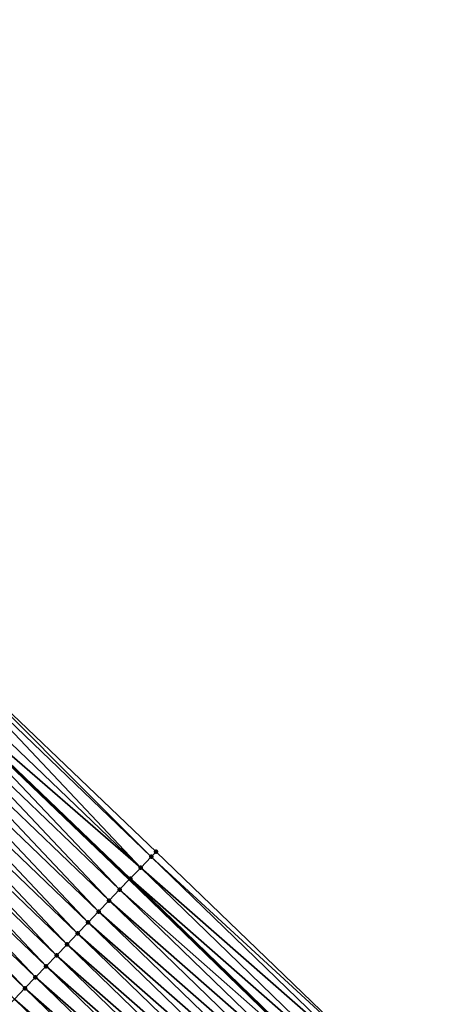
# Model space of a CAD drawing. Header units: feet. Extents: x 2017353 to 2024169, y 808050 to 818690.
# Tile 198 of 256: x 2019350 to 2019377, y 816925 to 816989. Entities that reach past the tile are written whole.
import ezdxf

# ---------------------------------------------------------------- set-up
doc = ezdxf.new("R2010")
doc.units = ezdxf.units.FT
doc.header["$MEASUREMENT"] = 0
for name, color, linetype, lineweight in [('EP_Travel Lane', 172, 'Continuous', 53), ('SB-Road Shots', 141, 'Continuous', 100), ('SB-Road X-Section', 40, 'Continuous', 13)]:
    doc.layers.add(name, color=color, linetype=linetype, lineweight=lineweight)
doc.layers.add('I-77-MM15-17_SB-Surface-BORDER', color=7, linetype='Continuous')
doc.layers.add('I-77-MM15-17_SB-Surface-TIN', color=7, linetype='Continuous')

msp = doc.modelspace()

# ---------------------------------------------------------------- linework, layer by layer
at = {"layer": 'EP_Travel Lane'}
msp.add_polyline3d([(2019299.205944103, 816988.182783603, 258.1857839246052), (2019313.680638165, 816974.3818382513, 258.0544726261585), (2019328.167441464, 816960.5347940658, 257.9053196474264), (2019342.601729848, 816946.6917210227, 257.761268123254), (2019357.036084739, 816932.848584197, 257.6309822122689), (2019371.453173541, 816918.8672223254, 257.5165378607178), (2019385.804393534, 816904.9377977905, 257.3995169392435), (2019400.148569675, 816891.0364399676, 257.2949037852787), (2019414.524422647, 816877.1323609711, 257.1874299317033), (2019428.900270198, 816863.2282872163, 257.0784396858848), (2019443.24323385, 816849.079288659, 256.9530079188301), (2019457.470869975, 816835.0236352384, 256.8390027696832), (2019471.703754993, 816820.9457548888, 256.7502066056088), (2019485.912125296, 816806.8703382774, 256.6795946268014), (2019500.120424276, 816792.7949923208, 256.5844549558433), (2019514.308290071, 816778.5805825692, 256.5020654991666), (2019528.431972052, 816764.4202069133, 256.4280501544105), (2019542.555608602, 816750.2598768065, 256.3388117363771), (2019556.679266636, 816736.0995251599, 256.2567691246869), (2019570.802902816, 816721.9391954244, 256.1673957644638), (2019584.926576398, 816707.7788281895, 256.0905648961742), (2019599.054889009, 816693.6101117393, 256.0054210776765)], dxfattribs=at)
at = {"layer": 'I-77-MM15-17_SB-Surface-BORDER', "color": 3, "linetype": 'Continuous', "lineweight": -3}
msp.add_polyline3d([(2019300.422388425, 816989.4585326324, 258.1948991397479), (2019315.102579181, 816975.8731999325, 258.0540224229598), (2019329.593307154, 816962.021663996, 257.8940857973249), (2019344.313794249, 816948.4768486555, 257.7669682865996), (2019358.777141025, 816934.6638752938, 257.6435639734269), (2019373.251221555, 816920.7196527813, 257.5247016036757), (2019387.679423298, 816906.8695602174, 257.4052151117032), (2019401.580289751, 816892.5168312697, 257.2815954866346), (2019416.400893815, 816879.0724469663, 257.195150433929), (2019430.332007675, 816864.7086461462, 257.0723458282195), (2019443.987407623, 816849.8326191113, 256.9463757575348), (2019458.215052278, 816835.7769451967, 256.8361044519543), (2019473.152770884, 816822.4084731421, 256.7474642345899), (2019487.361099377, 816808.333090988, 256.6636853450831), (2019501.56942545, 816794.2577112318, 256.579049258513), (2019515.766285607, 816780.0348445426, 256.4936795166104), (2019529.889920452, 816765.8744625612, 256.4128446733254), (2019544.013520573, 816751.7141153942, 256.320376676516), (2019558.404484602, 816737.8202387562, 256.2613470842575), (2019572.622799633, 816723.7543294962, 256.1740974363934), (2019586.61567226, 816709.4635027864, 256.0969242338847), (2019600.190593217, 816694.7413454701, 256.0090278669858)], dxfattribs=at)
at = {"layer": 'I-77-MM15-17_SB-Surface-TIN', "color": 128, "linetype": 'Continuous', "lineweight": -3}
for points in [[(2019358.461988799, 816934.3354000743, 257.6294662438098), (2019344.313794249, 816948.4768486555, 257.7669682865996), (2019344.027629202, 816948.1785500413, 257.7578869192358)], [(2019358.461988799, 816934.3354000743, 257.6294662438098), (2019358.777141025, 816934.6638752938, 257.6435639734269), (2019344.313794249, 816948.4768486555, 257.7669682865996)], [(2019357.769793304, 816933.6136900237, 257.6245530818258), (2019344.027629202, 816948.1785500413, 257.7578869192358), (2019343.335464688, 816947.456810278, 257.7593816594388)], [(2019357.769793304, 816933.6136900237, 257.6245530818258), (2019358.461988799, 816934.3354000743, 257.6294662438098), (2019344.027629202, 816948.1785500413, 257.7578869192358)], [(2019357.769793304, 816933.6136900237, 257.6245530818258), (2019343.335464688, 816947.456810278, 257.7593816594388), (2019342.643305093, 816946.7350657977, 257.7618936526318)], [(2019356.38544046, 816932.1702333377, 257.622616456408), (2019342.601729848, 816946.6917210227, 257.761268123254), (2019341.951082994, 816946.0133812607, 257.7514786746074)], [(2019342.643305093, 816946.7350657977, 257.7618936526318), (2019342.601729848, 816946.6917210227, 257.761268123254), (2019357.036084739, 816932.848584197, 257.6309822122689)], [(2019356.38544046, 816932.1702333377, 257.622616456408), (2019357.036084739, 816932.848584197, 257.6309822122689), (2019342.601729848, 816946.6917210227, 257.761268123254)], [(2019357.077655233, 816932.8919248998, 257.631516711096), (2019342.643305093, 816946.7350657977, 257.7618936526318), (2019357.036084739, 816932.848584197, 257.6309822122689)], [(2019357.077655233, 816932.8919248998, 257.631516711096), (2019357.769793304, 816933.6136900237, 257.6245530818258), (2019342.643305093, 816946.7350657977, 257.7618936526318)], [(2019355.693143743, 816931.448620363, 257.5967684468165), (2019341.951082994, 816946.0133812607, 257.7514786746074), (2019341.258761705, 816945.2917918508, 257.7205490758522)], [(2019355.693143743, 816931.448620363, 257.5967684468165), (2019356.38544046, 816932.1702333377, 257.622616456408), (2019341.951082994, 816946.0133812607, 257.7514786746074)], [(2019355.00083463, 816930.7270192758, 257.5683568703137), (2019341.258761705, 816945.2917918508, 257.7205490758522), (2019340.566458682, 816944.5701849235, 257.6933971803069)], [(2019355.00083463, 816930.7270192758, 257.5683568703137), (2019355.693143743, 816931.448620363, 257.5967684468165), (2019341.258761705, 816945.2917918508, 257.7205490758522)], [(2019354.308542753, 816930.005401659, 257.5435099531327), (2019340.566458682, 816944.5701849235, 257.6933971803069), (2019339.874193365, 816943.8485418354, 257.6740435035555)], [(2019354.308542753, 816930.005401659, 257.5435099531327), (2019355.00083463, 816930.7270192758, 257.5683568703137), (2019340.566458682, 816944.5701849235, 257.6933971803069)], [(2019353.616251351, 816929.283783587, 257.5187611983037), (2019339.874193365, 816943.8485418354, 257.6740435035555), (2019339.181928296, 816943.1268985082, 257.6547414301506)], [(2019353.616251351, 816929.283783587, 257.5187611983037), (2019354.308542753, 816930.005401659, 257.5435099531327), (2019339.874193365, 816943.8485418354, 257.6740435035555)], [(2019352.923974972, 816928.5621511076, 257.4971194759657), (2019339.181928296, 816943.1268985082, 257.6547414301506), (2019338.489670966, 816942.4052477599, 257.6370396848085)], [(2019352.923974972, 816928.5621511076, 257.4971194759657), (2019353.616251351, 816929.283783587, 257.5187611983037), (2019339.181928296, 816943.1268985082, 257.6547414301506)], [(2019352.231705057, 816927.8405124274, 257.4768149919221), (2019338.489670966, 816942.4052477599, 257.6370396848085), (2019337.797393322, 816941.6836164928, 257.6151367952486)], [(2019352.231705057, 816927.8405124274, 257.4768149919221), (2019352.923974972, 816928.5621511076, 257.4971194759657), (2019338.489670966, 816942.4052477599, 257.6370396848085)], [(2019351.539423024, 816927.1188853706, 257.4540038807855), (2019337.797393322, 816941.6836164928, 257.6151367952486), (2019337.105122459, 816940.9619787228, 257.5946362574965)], [(2019351.539423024, 816927.1188853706, 257.4540038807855), (2019352.231705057, 816927.8405124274, 257.4768149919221), (2019337.797393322, 816941.6836164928, 257.6151367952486)], [(2019350.847105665, 816926.3972921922, 257.4238867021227), (2019337.105122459, 816940.9619787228, 257.5946362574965), (2019336.412826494, 816940.2403650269, 257.5689440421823)], [(2019350.847105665, 816926.3972921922, 257.4238867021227), (2019351.539423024, 816927.1188853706, 257.4540038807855), (2019337.105122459, 816940.9619787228, 257.5946362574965)], [(2019350.154829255, 816925.675659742, 257.4022387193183), (2019336.412826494, 816940.2403650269, 257.5689440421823), (2019335.720532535, 816939.5187494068, 257.5436668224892)], [(2019350.154829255, 816925.675659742, 257.4022387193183), (2019350.847105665, 816926.3972921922, 257.4238867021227), (2019336.412826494, 816940.2403650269, 257.5689440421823)], [(2019349.462508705, 816924.9540696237, 257.3714616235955), (2019350.154829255, 816925.675659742, 257.4022387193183), (2019335.720532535, 816939.5187494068, 257.5436668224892)], [(2019372.887370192, 816920.344971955, 257.5005203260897), (2019358.461988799, 816934.3354000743, 257.6294662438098), (2019357.769793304, 816933.6136900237, 257.6245530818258)], [(2019373.251221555, 816920.7196527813, 257.5247016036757), (2019358.777141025, 816934.6638752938, 257.6435639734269), (2019358.461988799, 816934.3354000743, 257.6294662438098)], [(2019372.887370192, 816920.344971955, 257.5005203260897), (2019373.251221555, 816920.7196527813, 257.5247016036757), (2019358.461988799, 816934.3354000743, 257.6294662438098)], [(2019372.190914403, 816919.62737225, 257.5075647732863), (2019357.769793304, 816933.6136900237, 257.6245530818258), (2019357.077655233, 816932.8919248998, 257.631516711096)], [(2019372.190914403, 816919.62737225, 257.5075647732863), (2019372.887370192, 816920.344971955, 257.5005203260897), (2019357.769793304, 816933.6136900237, 257.6245530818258)], [(2019356.38544046, 816932.1702333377, 257.622616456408), (2019371.453173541, 816918.8672223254, 257.5165378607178), (2019357.036084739, 816932.848584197, 257.6309822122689)], [(2019371.494469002, 816918.9097624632, 257.5172799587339), (2019357.077655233, 816932.8919248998, 257.631516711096), (2019357.036084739, 816932.848584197, 257.6309822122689)], [(2019371.494469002, 816918.9097624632, 257.5172799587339), (2019357.036084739, 816932.848584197, 257.6309822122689), (2019371.453173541, 816918.8672223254, 257.5165378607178)], [(2019371.494469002, 816918.9097624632, 257.5172799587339), (2019372.190914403, 816919.62737225, 257.5075647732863), (2019357.077655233, 816932.8919248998, 257.631516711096)], [(2019370.797937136, 816918.1922366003, 257.5047629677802), (2019356.38544046, 816932.1702333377, 257.622616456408), (2019355.693143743, 816931.448620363, 257.5967684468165)], [(2019370.797937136, 816918.1922366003, 257.5047629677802), (2019371.453173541, 816918.8672223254, 257.5165378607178), (2019356.38544046, 816932.1702333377, 257.622616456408)], [(2019370.101347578, 816917.474766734, 257.4774119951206), (2019355.693143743, 816931.448620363, 257.5967684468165), (2019355.00083463, 816930.7270192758, 257.5683568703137)], [(2019370.101347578, 816917.474766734, 257.4774119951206), (2019370.797937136, 816918.1922366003, 257.5047629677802), (2019355.693143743, 816931.448620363, 257.5967684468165)], [(2019369.404751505, 816916.7573031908, 257.4483860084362), (2019355.00083463, 816930.7270192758, 257.5683568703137), (2019354.308542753, 816930.005401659, 257.5435099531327)], [(2019369.404751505, 816916.7573031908, 257.4483860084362), (2019370.101347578, 816917.474766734, 257.4774119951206), (2019355.00083463, 816930.7270192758, 257.5683568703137)], [(2019368.708171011, 816916.0398245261, 257.4233658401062), (2019354.308542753, 816930.005401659, 257.5435099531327), (2019353.616251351, 816929.283783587, 257.5187611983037)], [(2019368.708171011, 816916.0398245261, 257.4233658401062), (2019369.404751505, 816916.7573031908, 257.4483860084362), (2019354.308542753, 816930.005401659, 257.5435099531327)], [(2019368.011600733, 816915.3223359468, 257.4009721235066), (2019353.616251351, 816929.283783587, 257.5187611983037), (2019352.923974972, 816928.5621511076, 257.4971194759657)], [(2019368.011600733, 816915.3223359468, 257.4009721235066), (2019368.708171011, 816916.0398245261, 257.4233658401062), (2019353.616251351, 816929.283783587, 257.5187611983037)], [(2019367.31504062, 816914.6048375, 257.38119238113), (2019352.923974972, 816928.5621511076, 257.4971194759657), (2019352.231705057, 816927.8405124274, 257.4768149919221)], [(2019367.31504062, 816914.6048375, 257.38119238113), (2019368.011600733, 816915.3223359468, 257.4009721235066), (2019352.923974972, 816928.5621511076, 257.4971194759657)], [(2019366.618464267, 816913.8873548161, 257.3572369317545), (2019352.231705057, 816927.8405124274, 257.4768149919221), (2019351.539423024, 816927.1188853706, 257.4540038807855)], [(2019366.618464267, 816913.8873548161, 257.3572369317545), (2019367.31504062, 816914.6048375, 257.38119238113), (2019352.231705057, 816927.8405124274, 257.4768149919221)], [(2019365.921897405, 816913.1698629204, 257.3357217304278), (2019351.539423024, 816927.1188853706, 257.4540038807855), (2019350.847105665, 816926.3972921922, 257.4238867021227)], [(2019365.921897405, 816913.1698629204, 257.3357217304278), (2019366.618464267, 816913.8873548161, 257.3572369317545), (2019351.539423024, 816927.1188853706, 257.4540038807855)], [(2019365.22531544, 816912.4523856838, 257.310323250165), (2019350.847105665, 816926.3972921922, 257.4238867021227), (2019350.154829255, 816925.675659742, 257.4022387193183)], [(2019365.22531544, 816912.4523856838, 257.310323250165), (2019365.921897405, 816913.1698629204, 257.3357217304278), (2019350.847105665, 816926.3972921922, 257.4238867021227)], [(2019364.528740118, 816911.734902, 257.286632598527), (2019350.154829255, 816925.675659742, 257.4022387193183), (2019349.462508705, 816924.9540696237, 257.3714616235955)], [(2019364.528740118, 816911.734902, 257.286632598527), (2019365.22531544, 816912.4523856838, 257.310323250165), (2019350.154829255, 816925.675659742, 257.4022387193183)], [(2019363.83214893, 816911.0174337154, 257.2588626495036), (2019349.462508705, 816924.9540696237, 257.3714616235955), (2019348.815562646, 816924.2795805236, 257.3625176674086)], [(2019363.83214893, 816911.0174337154, 257.2588626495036), (2019364.528740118, 816911.734902, 257.286632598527), (2019349.462508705, 816924.9540696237, 257.3714616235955)]]:
    msp.add_3dface(points, dxfattribs=at)
at = {"layer": 'SB-Road Shots', "lineweight": 100}
for p in [(2019358.461988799, 816934.3354000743, 257.6294662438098), (2019358.777141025, 816934.6638752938, 257.6435639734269), (2019357.769793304, 816933.6136900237, 257.6245530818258), (2019357.077655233, 816932.8919248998, 257.631516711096), (2019356.38544046, 816932.1702333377, 257.622616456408), (2019355.693143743, 816931.448620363, 257.5967684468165), (2019355.00083463, 816930.7270192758, 257.5683568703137), (2019354.308542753, 816930.005401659, 257.5435099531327), (2019353.616251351, 816929.283783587, 257.5187611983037), (2019352.923974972, 816928.5621511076, 257.4971194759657), (2019352.231705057, 816927.8405124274, 257.4768149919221), (2019351.539423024, 816927.1188853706, 257.4540038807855), (2019350.847105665, 816926.3972921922, 257.4238867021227), (2019350.154829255, 816925.675659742, 257.4022387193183)]:
    msp.add_point(p, dxfattribs=at)
at = {"layer": 'SB-Road X-Section', "extrusion": (-0.7217166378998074, 0.6921562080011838, 0.006699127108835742), "elevation": -891956.7022320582, "flags": 128}
msp.add_lwpolyline([(-1987351.64776179, 6233.114755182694), (-1987351.192550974, 6233.100657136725), (-1987350.192550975, 6233.095743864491), (-1987349.192550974, 6233.102707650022), (-1987348.192550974, 6233.093807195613), (-1987347.192550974, 6233.067958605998), (-1987346.192550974, 6233.039546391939), (-1987345.192550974, 6233.014698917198), (-1987344.192550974, 6232.989949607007), (-1987343.192550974, 6232.968307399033), (-1987342.192550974, 6232.948002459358), (-1987341.192550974, 6232.925190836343), (-1987340.192550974, 6232.895072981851), (-1987339.192550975, 6232.873424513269), (-1987338.192550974, 6232.84264672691), (-1987337.257952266, 6232.833702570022), (-1987337.192550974, 6232.83149386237), (-1987336.192550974, 6232.794797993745), (-1987335.192550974, 6232.765491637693), (-1987334.192550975, 6232.731526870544), (-1987333.192550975, 6232.699514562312), (-1987332.192550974, 6232.672753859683), (-1987331.192550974, 6232.64905895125), (-1987330.192550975, 6232.624482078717), (-1987329.192550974, 6232.59645770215), (-1987328.192550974, 6232.567982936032), (-1987327.192550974, 6232.541472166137), (-1987326.192550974, 6232.509047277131), (-1987325.192550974, 6232.484826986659), (-1987324.192550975, 6232.443379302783), (-1987323.684904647, 6232.419152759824), (-1987323.192550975, 6232.394180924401), (-1987322.192550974, 6232.359040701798), (-1987321.192550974, 6232.314315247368), (-1987320.192550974, 6232.276757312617), (-1987319.192550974, 6232.240636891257)], dxfattribs=at)

doc.saveas('drawing.dxf')
